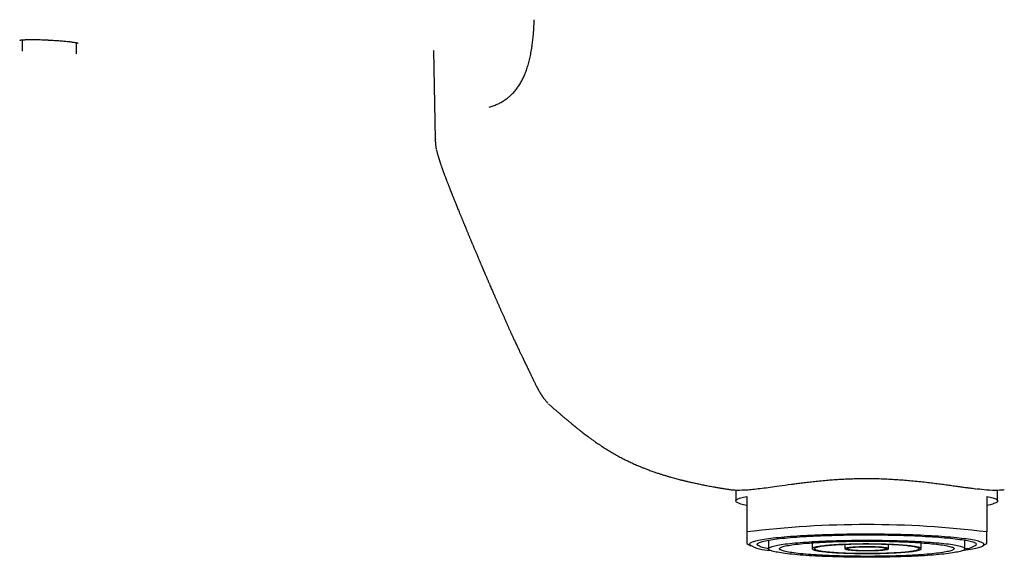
# Model space of a CAD drawing. Header units: millimetres. Extents: x 8 to 1894, y 12 to 2738.
# Tile 100 of 156: x 1014 to 1104, y 1530 to 1580. Entities that reach past the tile are written whole.
import ezdxf

# ---------------------------------------------------------------- set-up
doc = ezdxf.new("R2010")
doc.units = ezdxf.units.MM

msp = doc.modelspace()

# ---------------------------------------------------------------- linework, layer by layer
at = {"color": 7, "linetype": 'Continuous', "lineweight": 30}
for p, q in [((1014.061, 1577.821), (1014.055, 1576.959)), ((1016.438, 1577.807), (1016.596, 1577.798)), ((1019.034, 1576.531), (1019.027, 1577.559)), ((1014.055, 1576.96), (1014.054, 1576.8)), ((1051.789, 1576.853), (1051.936, 1568.682)), ((1051.945, 1568.682), (1051.948, 1568.66)), ((1052.055, 1567.702), (1052.089, 1567.549)), ((1062.316, 1544.46), (1062.643, 1544.159)), ((1062.649, 1544.158), (1062.646, 1544.161)), ((1079.506, 1536.567), (1079.506, 1535.562)), ((1080.506, 1535.98), (1080.506, 1532.714)), ((1102.506, 1535.98), (1102.506, 1532.714)), ((1103.506, 1535.562), (1103.506, 1536.562)), ((1080.506, 1531.648), (1080.88, 1531.436)), ((1082.506, 1531.967), (1082.506, 1531.179)), ((1085.908, 1531.677), (1085.92, 1531.676)), ((1085.92, 1531.676), (1086.238, 1531.704)), ((1086.506, 1531.723), (1086.506, 1531.179)), ((1089.506, 1531.559), (1089.506, 1531.179)), ((1093.506, 1531.179), (1093.506, 1531.559)), ((1096.506, 1531.179), (1096.506, 1531.723)), ((1096.774, 1531.704), (1097.091, 1531.676)), ((1097.091, 1531.676), (1097.104, 1531.677)), ((1100.506, 1531.179), (1100.506, 1531.967)), ((1102.131, 1531.436), (1102.506, 1531.648))]:
    msp.add_line(p, q, dxfattribs=at)
at = {"color": 7, "linetype": 'Continuous', "lineweight": 30, "flags": 128}
for points in [[(1080.506, 1535.144), (1080.348, 1535.177), (1080.203, 1535.211), (1080.072, 1535.245), (1079.954, 1535.279), (1079.849, 1535.314), (1079.758, 1535.349), (1079.681, 1535.384), (1079.618, 1535.419), (1079.569, 1535.455), (1079.534, 1535.491), (1079.513, 1535.526), (1079.506, 1535.562), (1079.513, 1535.598), (1079.534, 1535.634), (1079.569, 1535.67), (1079.618, 1535.705), (1079.681, 1535.741), (1079.758, 1535.776), (1079.849, 1535.811), (1079.954, 1535.845), (1080.072, 1535.88), (1080.203, 1535.914), (1080.348, 1535.947), (1080.506, 1535.98)], [(1102.506, 1535.98), (1102.663, 1535.947), (1102.808, 1535.914), (1102.94, 1535.88), (1103.058, 1535.845), (1103.162, 1535.811), (1103.253, 1535.776), (1103.33, 1535.741), (1103.393, 1535.705), (1103.442, 1535.67), (1103.477, 1535.634), (1103.499, 1535.598), (1103.506, 1535.562), (1103.499, 1535.526), (1103.477, 1535.491), (1103.442, 1535.455), (1103.393, 1535.419), (1103.33, 1535.384), (1103.253, 1535.349), (1103.162, 1535.314), (1103.058, 1535.279), (1102.94, 1535.245), (1102.808, 1535.211), (1102.663, 1535.177), (1102.506, 1535.144)], [(1100.381, 1531.049), (1100.424, 1531.054), (1100.633, 1531.083), (1100.831, 1531.111), (1101.017, 1531.141), (1101.191, 1531.171), (1101.352, 1531.202), (1101.501, 1531.233), (1101.636, 1531.264), (1101.759, 1531.296), (1101.868, 1531.328), (1101.964, 1531.361), (1102.047, 1531.394), (1102.116, 1531.427), (1102.171, 1531.46), (1102.212, 1531.494), (1102.24, 1531.527), (1102.254, 1531.561), (1102.254, 1531.594), (1102.24, 1531.628), (1102.212, 1531.662), (1102.171, 1531.695), (1102.116, 1531.728), (1102.047, 1531.761), (1101.964, 1531.794), (1101.868, 1531.827), (1101.759, 1531.859), (1101.636, 1531.891), (1101.501, 1531.922), (1101.352, 1531.953), (1101.191, 1531.984), (1101.017, 1532.014), (1100.831, 1532.044), (1100.633, 1532.072), (1100.424, 1532.101), (1100.203, 1532.128), (1099.97, 1532.155), (1099.727, 1532.181), (1099.473, 1532.207), (1099.209, 1532.231), (1098.935, 1532.255), (1098.651, 1532.278), (1098.358, 1532.299), (1098.056, 1532.32), (1097.746, 1532.34), (1097.428, 1532.359), (1097.102, 1532.377), (1096.769, 1532.394), (1096.429, 1532.41), (1096.083, 1532.425), (1095.731, 1532.439), (1095.373, 1532.452), (1095.011, 1532.463), (1094.643, 1532.474), (1094.272, 1532.483), (1093.898, 1532.491), (1093.52, 1532.498), (1093.14, 1532.504), (1092.757, 1532.508), (1092.373, 1532.511), (1091.988, 1532.514), (1091.602, 1532.514), (1091.216, 1532.514), (1090.831, 1532.513), (1090.446, 1532.51), (1090.063, 1532.506), (1089.681, 1532.501), (1089.302, 1532.495), (1088.926, 1532.487), (1088.553, 1532.478), (1088.184, 1532.469), (1087.819, 1532.458), (1087.459, 1532.446), (1087.104, 1532.432), (1086.755, 1532.418), (1086.412, 1532.403), (1086.075, 1532.386), (1085.745, 1532.369), (1085.423, 1532.35), (1085.109, 1532.331), (1084.803, 1532.31), (1084.506, 1532.289), (1084.217, 1532.266), (1083.938, 1532.243), (1083.669, 1532.219), (1083.41, 1532.194), (1083.161, 1532.168), (1082.924, 1532.142), (1082.697, 1532.115), (1082.481, 1532.087), (1082.277, 1532.058), (1082.085, 1532.029), (1081.905, 1531.999), (1081.738, 1531.969), (1081.583, 1531.938), (1081.441, 1531.907), (1081.312, 1531.875), (1081.196, 1531.843), (1081.093, 1531.811), (1081.004, 1531.778), (1080.928, 1531.745), (1080.866, 1531.712), (1080.818, 1531.678), (1080.783, 1531.645), (1080.763, 1531.611), (1080.756, 1531.578), (1080.756, 1531.578)], [(1082.506, 1531.188), (1082.36, 1531.214), (1082.212, 1531.244), (1082.076, 1531.275), (1081.953, 1531.305), (1081.844, 1531.336), (1081.748, 1531.368), (1081.665, 1531.4), (1081.596, 1531.432), (1081.541, 1531.464), (1081.499, 1531.496), (1081.471, 1531.529), (1081.457, 1531.561), (1081.457, 1531.594), (1081.471, 1531.626), (1081.499, 1531.659), (1081.541, 1531.691), (1081.596, 1531.723), (1081.665, 1531.755), (1081.748, 1531.787), (1081.844, 1531.819), (1081.953, 1531.85), (1082.076, 1531.88), (1082.212, 1531.911), (1082.36, 1531.941), (1082.522, 1531.97), (1082.695, 1531.999), (1082.881, 1532.027), (1083.079, 1532.055), (1083.288, 1532.082), (1083.509, 1532.108), (1083.741, 1532.134), (1083.983, 1532.158), (1084.236, 1532.182), (1084.499, 1532.205), (1084.772, 1532.228), (1085.054, 1532.249), (1085.344, 1532.27), (1085.644, 1532.289), (1085.951, 1532.308), (1086.266, 1532.325), (1086.589, 1532.341), (1086.918, 1532.357), (1087.254, 1532.371), (1087.595, 1532.384), (1087.942, 1532.397), (1088.294, 1532.407), (1088.65, 1532.417), (1089.01, 1532.426), (1089.373, 1532.433), (1089.74, 1532.44), (1090.109, 1532.445), (1090.48, 1532.449), (1090.852, 1532.452), (1091.225, 1532.453), (1091.599, 1532.453), (1091.973, 1532.452), (1092.345, 1532.45), (1092.717, 1532.447), (1093.087, 1532.443), (1093.455, 1532.437), (1093.82, 1532.43), (1094.182, 1532.422), (1094.54, 1532.413), (1094.894, 1532.402), (1095.243, 1532.391), (1095.588, 1532.378), (1095.926, 1532.364), (1096.259, 1532.349), (1096.584, 1532.333), (1096.903, 1532.316), (1097.215, 1532.298), (1097.518, 1532.279), (1097.813, 1532.259), (1098.1, 1532.239), (1098.377, 1532.217), (1098.645, 1532.194), (1098.903, 1532.17), (1099.151, 1532.146), (1099.388, 1532.121), (1099.614, 1532.095), (1099.829, 1532.068), (1100.033, 1532.041), (1100.225, 1532.013), (1100.404, 1531.985), (1100.572, 1531.955), (1100.727, 1531.926), (1100.869, 1531.896), (1100.998, 1531.865), (1101.114, 1531.834), (1101.217, 1531.803), (1101.307, 1531.771), (1101.382, 1531.739), (1101.445, 1531.707), (1101.493, 1531.675), (1101.528, 1531.643), (1101.549, 1531.61), (1101.556, 1531.578), (1101.556, 1531.578)], [(1082.506, 1531.179), (1082.513, 1531.21), (1082.533, 1531.241), (1082.568, 1531.271), (1082.616, 1531.302), (1082.679, 1531.332), (1082.754, 1531.362), (1082.844, 1531.392), (1082.946, 1531.421), (1083.062, 1531.451), (1083.191, 1531.479), (1083.332, 1531.507), (1083.487, 1531.535), (1083.653, 1531.562), (1083.832, 1531.589), (1084.022, 1531.615), (1084.224, 1531.64), (1084.438, 1531.665), (1084.662, 1531.688), (1084.897, 1531.711), (1085.142, 1531.734), (1085.396, 1531.755), (1085.661, 1531.776), (1085.934, 1531.795), (1086.216, 1531.814), (1086.505, 1531.831), (1086.803, 1531.848), (1087.108, 1531.863), (1087.42, 1531.878), (1087.738, 1531.891), (1088.061, 1531.904), (1088.391, 1531.915), (1088.724, 1531.925), (1089.063, 1531.934), (1089.405, 1531.942), (1089.75, 1531.948), (1090.098, 1531.954), (1090.448, 1531.958), (1090.799, 1531.961), (1091.152, 1531.963), (1091.506, 1531.963), (1091.859, 1531.963), (1092.212, 1531.961), (1092.563, 1531.958), (1092.914, 1531.954), (1093.261, 1531.948), (1093.607, 1531.942), (1093.949, 1531.934), (1094.287, 1531.925), (1094.621, 1531.915), (1094.95, 1531.904), (1095.274, 1531.891), (1095.592, 1531.878), (1095.903, 1531.863), (1096.208, 1531.848), (1096.506, 1531.831), (1096.796, 1531.814), (1097.077, 1531.795), (1097.351, 1531.776), (1097.615, 1531.755), (1097.87, 1531.734), (1098.115, 1531.711), (1098.349, 1531.688), (1098.573, 1531.665), (1098.787, 1531.64), (1098.989, 1531.615), (1099.179, 1531.589), (1099.358, 1531.562), (1099.525, 1531.535), (1099.679, 1531.507), (1099.821, 1531.479), (1099.949, 1531.451), (1100.065, 1531.421), (1100.168, 1531.392), (1100.257, 1531.362), (1100.333, 1531.332), (1100.395, 1531.302), (1100.443, 1531.271), (1100.478, 1531.241), (1100.499, 1531.21), (1100.506, 1531.179), (1100.499, 1531.148), (1100.478, 1531.117), (1100.443, 1531.087), (1100.395, 1531.056), (1100.333, 1531.026), (1100.257, 1530.996), (1100.168, 1530.966), (1100.065, 1530.937), (1099.949, 1530.908), (1099.821, 1530.879), (1099.679, 1530.851), (1099.525, 1530.823), (1099.358, 1530.796), (1099.179, 1530.769), (1098.989, 1530.743), (1098.787, 1530.718), (1098.573, 1530.693), (1098.349, 1530.67), (1098.115, 1530.647), (1097.87, 1530.624), (1097.615, 1530.603), (1097.351, 1530.583), (1097.077, 1530.563), (1096.796, 1530.544), (1096.506, 1530.527), (1096.208, 1530.51), (1095.903, 1530.495), (1095.592, 1530.48), (1095.274, 1530.467), (1094.95, 1530.454), (1094.621, 1530.443), (1094.287, 1530.433), (1093.949, 1530.424), (1093.607, 1530.416), (1093.261, 1530.41), (1092.914, 1530.404), (1092.563, 1530.4), (1092.212, 1530.397), (1091.859, 1530.395), (1091.506, 1530.395), (1091.152, 1530.395), (1090.799, 1530.397), (1090.448, 1530.4), (1090.098, 1530.404), (1089.75, 1530.41), (1089.405, 1530.416), (1089.063, 1530.424), (1088.724, 1530.433), (1088.391, 1530.443), (1088.061, 1530.454), (1087.738, 1530.467), (1087.42, 1530.48), (1087.108, 1530.495), (1086.803, 1530.51), (1086.505, 1530.527), (1086.216, 1530.544), (1085.934, 1530.563), (1085.661, 1530.583), (1085.396, 1530.603), (1085.142, 1530.624), (1084.897, 1530.647), (1084.662, 1530.67), (1084.438, 1530.693), (1084.224, 1530.718), (1084.022, 1530.743), (1083.832, 1530.769), (1083.653, 1530.796), (1083.487, 1530.823), (1083.332, 1530.851), (1083.191, 1530.879), (1083.062, 1530.908), (1082.946, 1530.937), (1082.844, 1530.966), (1082.754, 1530.996), (1082.679, 1531.026), (1082.616, 1531.056), (1082.568, 1531.087), (1082.533, 1531.117), (1082.513, 1531.148), (1082.506, 1531.179)], [(1083.506, 1531.179), (1083.513, 1531.208), (1083.533, 1531.237), (1083.568, 1531.266), (1083.616, 1531.295), (1083.678, 1531.323), (1083.754, 1531.351), (1083.843, 1531.379), (1083.945, 1531.407), (1084.06, 1531.434), (1084.188, 1531.461), (1084.329, 1531.487), (1084.482, 1531.513), (1084.648, 1531.538), (1084.825, 1531.563), (1085.014, 1531.587), (1085.214, 1531.61), (1085.425, 1531.632), (1085.647, 1531.654), (1085.878, 1531.675), (1086.12, 1531.695), (1086.37, 1531.714), (1086.63, 1531.732), (1086.898, 1531.749), (1087.174, 1531.765), (1087.458, 1531.78), (1087.748, 1531.795), (1088.045, 1531.808), (1088.348, 1531.82), (1088.657, 1531.831), (1088.97, 1531.84), (1089.288, 1531.849), (1089.61, 1531.856), (1089.935, 1531.863), (1090.262, 1531.868), (1090.592, 1531.872), (1090.924, 1531.874), (1091.256, 1531.876), (1091.589, 1531.876), (1091.922, 1531.875), (1092.254, 1531.873), (1092.584, 1531.87), (1092.913, 1531.865), (1093.239, 1531.86), (1093.563, 1531.853), (1093.883, 1531.845), (1094.198, 1531.836), (1094.509, 1531.825), (1094.815, 1531.814), (1095.115, 1531.801), (1095.409, 1531.788), (1095.696, 1531.773), (1095.976, 1531.757), (1096.248, 1531.741), (1096.512, 1531.723), (1096.767, 1531.704), (1097.013, 1531.685), (1097.25, 1531.664), (1097.477, 1531.643), (1097.693, 1531.621), (1097.899, 1531.598), (1098.093, 1531.575), (1098.276, 1531.55), (1098.448, 1531.526), (1098.607, 1531.5), (1098.754, 1531.474), (1098.889, 1531.448), (1099.01, 1531.421), (1099.119, 1531.393), (1099.215, 1531.365), (1099.297, 1531.337), (1099.366, 1531.309), (1099.421, 1531.28), (1099.462, 1531.251), (1099.49, 1531.223), (1099.504, 1531.194), (1099.504, 1531.165), (1099.49, 1531.136), (1099.462, 1531.107), (1099.421, 1531.078), (1099.366, 1531.049), (1099.297, 1531.021), (1099.215, 1530.993), (1099.119, 1530.965), (1099.01, 1530.938), (1098.889, 1530.911), (1098.754, 1530.884), (1098.607, 1530.858), (1098.448, 1530.833), (1098.276, 1530.808), (1098.093, 1530.783), (1097.899, 1530.76), (1097.693, 1530.737), (1097.477, 1530.715), (1097.25, 1530.694), (1097.013, 1530.673), (1096.767, 1530.654), (1096.512, 1530.635), (1096.248, 1530.618), (1095.976, 1530.601), (1095.696, 1530.585), (1095.409, 1530.57), (1095.115, 1530.557), (1094.815, 1530.544), (1094.509, 1530.533), (1094.198, 1530.522), (1093.883, 1530.513), (1093.563, 1530.505), (1093.239, 1530.498), (1092.913, 1530.493), (1092.584, 1530.488), (1092.254, 1530.485), (1091.922, 1530.483), (1091.589, 1530.482), (1091.256, 1530.482), (1090.924, 1530.484), (1090.592, 1530.486), (1090.262, 1530.49), (1089.935, 1530.495), (1089.61, 1530.502), (1089.288, 1530.509), (1088.97, 1530.518), (1088.657, 1530.528), (1088.348, 1530.538), (1088.045, 1530.55), (1087.748, 1530.563), (1087.458, 1530.578), (1087.174, 1530.593), (1086.898, 1530.609), (1086.63, 1530.626), (1086.37, 1530.644), (1086.12, 1530.663), (1085.878, 1530.683), (1085.647, 1530.704), (1085.425, 1530.726), (1085.214, 1530.748), (1085.014, 1530.772), (1084.825, 1530.795), (1084.648, 1530.82), (1084.482, 1530.845), (1084.329, 1530.871), (1084.188, 1530.897), (1084.06, 1530.924), (1083.945, 1530.951), (1083.843, 1530.979), (1083.754, 1531.007), (1083.678, 1531.035), (1083.616, 1531.064), (1083.568, 1531.092), (1083.533, 1531.121), (1083.513, 1531.15), (1083.506, 1531.179)], [(1096.506, 1531.179), (1096.499, 1531.202), (1096.478, 1531.225), (1096.443, 1531.248), (1096.395, 1531.27), (1096.332, 1531.293), (1096.257, 1531.315), (1096.168, 1531.336), (1096.066, 1531.358), (1095.952, 1531.378), (1095.825, 1531.399), (1095.686, 1531.418), (1095.535, 1531.437), (1095.373, 1531.455), (1095.201, 1531.473), (1095.018, 1531.489), (1094.825, 1531.505), (1094.623, 1531.52), (1094.412, 1531.534), (1094.194, 1531.546), (1093.967, 1531.558), (1093.734, 1531.569), (1093.495, 1531.579), (1093.25, 1531.587), (1093, 1531.595), (1092.747, 1531.601), (1092.489, 1531.606), (1092.229, 1531.61), (1091.967, 1531.613), (1091.704, 1531.614), (1091.44, 1531.615), (1091.176, 1531.614), (1090.913, 1531.612), (1090.652, 1531.608), (1090.393, 1531.604), (1090.137, 1531.598), (1089.885, 1531.591), (1089.638, 1531.583), (1089.396, 1531.574), (1089.16, 1531.564), (1088.93, 1531.553), (1088.707, 1531.54), (1088.492, 1531.527), (1088.286, 1531.512), (1088.089, 1531.497), (1087.901, 1531.481), (1087.723, 1531.464), (1087.556, 1531.446), (1087.399, 1531.428), (1087.255, 1531.408), (1087.122, 1531.389), (1087.001, 1531.368), (1086.893, 1531.347), (1086.797, 1531.326), (1086.715, 1531.304), (1086.646, 1531.282), (1086.591, 1531.259), (1086.549, 1531.236), (1086.521, 1531.214), (1086.507, 1531.191), (1086.507, 1531.168), (1086.521, 1531.145), (1086.549, 1531.122), (1086.591, 1531.099), (1086.646, 1531.076), (1086.715, 1531.054), (1086.797, 1531.032), (1086.893, 1531.011), (1087.001, 1530.99), (1087.122, 1530.97), (1087.255, 1530.95), (1087.399, 1530.93), (1087.556, 1530.912), (1087.723, 1530.894), (1087.901, 1530.877), (1088.089, 1530.861), (1088.286, 1530.846), (1088.492, 1530.831), (1088.707, 1530.818), (1088.93, 1530.806), (1089.16, 1530.794), (1089.396, 1530.784), (1089.638, 1530.775), (1089.885, 1530.767), (1090.137, 1530.76), (1090.393, 1530.754), (1090.652, 1530.75), (1090.913, 1530.746), (1091.176, 1530.744), (1091.44, 1530.743), (1091.704, 1530.744), (1091.967, 1530.745), (1092.229, 1530.748), (1092.489, 1530.752), (1092.747, 1530.757), (1093, 1530.763), (1093.25, 1530.771), (1093.495, 1530.779), (1093.734, 1530.789), (1093.967, 1530.8), (1094.194, 1530.812), (1094.412, 1530.824), (1094.623, 1530.838), (1094.825, 1530.853), (1095.018, 1530.869), (1095.201, 1530.885), (1095.373, 1530.903), (1095.535, 1530.921), (1095.686, 1530.94), (1095.825, 1530.959), (1095.952, 1530.98), (1096.066, 1531), (1096.168, 1531.022), (1096.257, 1531.043), (1096.332, 1531.065), (1096.395, 1531.088), (1096.443, 1531.11), (1096.478, 1531.133), (1096.499, 1531.156), (1096.506, 1531.179)], [(1096.306, 1531.179), (1096.299, 1531.201), (1096.278, 1531.224), (1096.243, 1531.246), (1096.195, 1531.268), (1096.134, 1531.29), (1096.059, 1531.312), (1095.97, 1531.333), (1095.869, 1531.353), (1095.756, 1531.373), (1095.63, 1531.393), (1095.492, 1531.412), (1095.343, 1531.43), (1095.183, 1531.448), (1095.012, 1531.465), (1094.831, 1531.481), (1094.64, 1531.496), (1094.44, 1531.51), (1094.232, 1531.523), (1094.016, 1531.536), (1093.793, 1531.547), (1093.563, 1531.557), (1093.328, 1531.566), (1093.087, 1531.574), (1092.841, 1531.581), (1092.592, 1531.587), (1092.339, 1531.591), (1092.084, 1531.594), (1091.828, 1531.596), (1091.57, 1531.597), (1091.312, 1531.597), (1091.055, 1531.596), (1090.799, 1531.593), (1090.545, 1531.589), (1090.294, 1531.584), (1090.047, 1531.578), (1089.804, 1531.57), (1089.565, 1531.562), (1089.332, 1531.552), (1089.106, 1531.541), (1088.886, 1531.53), (1088.674, 1531.517), (1088.47, 1531.503), (1088.275, 1531.488), (1088.089, 1531.473), (1087.913, 1531.456), (1087.747, 1531.439), (1087.592, 1531.421), (1087.449, 1531.403), (1087.317, 1531.383), (1087.197, 1531.363), (1087.09, 1531.343), (1086.995, 1531.322), (1086.913, 1531.301), (1086.845, 1531.279), (1086.79, 1531.257), (1086.749, 1531.235), (1086.721, 1531.213), (1086.707, 1531.19), (1086.707, 1531.168), (1086.721, 1531.145), (1086.749, 1531.123), (1086.79, 1531.101), (1086.845, 1531.079), (1086.913, 1531.057), (1086.995, 1531.036), (1087.09, 1531.015), (1087.197, 1530.995), (1087.317, 1530.975), (1087.449, 1530.955), (1087.592, 1530.937), (1087.747, 1530.919), (1087.913, 1530.902), (1088.089, 1530.885), (1088.275, 1530.87), (1088.47, 1530.855), (1088.674, 1530.841), (1088.886, 1530.828), (1089.106, 1530.817), (1089.332, 1530.806), (1089.565, 1530.796), (1089.804, 1530.788), (1090.047, 1530.78), (1090.294, 1530.774), (1090.545, 1530.769), (1090.799, 1530.765), (1091.055, 1530.763), (1091.312, 1530.761), (1091.57, 1530.761), (1091.828, 1530.762), (1092.084, 1530.764), (1092.339, 1530.767), (1092.592, 1530.772), (1092.841, 1530.777), (1093.087, 1530.784), (1093.328, 1530.792), (1093.563, 1530.801), (1093.793, 1530.811), (1094.016, 1530.822), (1094.232, 1530.835), (1094.44, 1530.848), (1094.64, 1530.862), (1094.831, 1530.877), (1095.012, 1530.893), (1095.183, 1530.91), (1095.343, 1530.928), (1095.492, 1530.946), (1095.63, 1530.965), (1095.756, 1530.985), (1095.869, 1531.005), (1095.97, 1531.025), (1096.059, 1531.047), (1096.134, 1531.068), (1096.195, 1531.09), (1096.243, 1531.112), (1096.278, 1531.134), (1096.299, 1531.157), (1096.306, 1531.179)], [(1093.506, 1531.179), (1093.499, 1531.194), (1093.478, 1531.208), (1093.443, 1531.222), (1093.394, 1531.236), (1093.333, 1531.25), (1093.258, 1531.263), (1093.171, 1531.276), (1093.073, 1531.287), (1092.964, 1531.298), (1092.844, 1531.309), (1092.715, 1531.318), (1092.577, 1531.326), (1092.432, 1531.334), (1092.281, 1531.34), (1092.124, 1531.345), (1091.962, 1531.349), (1091.798, 1531.351), (1091.631, 1531.353), (1091.464, 1531.353), (1091.297, 1531.352), (1091.131, 1531.35), (1090.968, 1531.347), (1090.808, 1531.342), (1090.654, 1531.337), (1090.506, 1531.33), (1090.364, 1531.322), (1090.231, 1531.313), (1090.106, 1531.304), (1089.992, 1531.293), (1089.888, 1531.282), (1089.795, 1531.269), (1089.714, 1531.257), (1089.646, 1531.243), (1089.591, 1531.229), (1089.549, 1531.215), (1089.521, 1531.201), (1089.507, 1531.186), (1089.507, 1531.172), (1089.521, 1531.157), (1089.549, 1531.143), (1089.591, 1531.129), (1089.646, 1531.115), (1089.714, 1531.102), (1089.795, 1531.089), (1089.888, 1531.077), (1089.992, 1531.065), (1090.106, 1531.055), (1090.231, 1531.045), (1090.364, 1531.036), (1090.506, 1531.028), (1090.654, 1531.021), (1090.808, 1531.016), (1090.968, 1531.011), (1091.131, 1531.008), (1091.297, 1531.006), (1091.464, 1531.005), (1091.631, 1531.005), (1091.798, 1531.007), (1091.962, 1531.009), (1092.124, 1531.013), (1092.281, 1531.018), (1092.432, 1531.025), (1092.577, 1531.032), (1092.715, 1531.04), (1092.844, 1531.05), (1092.964, 1531.06), (1093.073, 1531.071), (1093.171, 1531.083), (1093.258, 1531.095), (1093.333, 1531.108), (1093.394, 1531.122), (1093.443, 1531.136), (1093.478, 1531.15), (1093.499, 1531.164), (1093.506, 1531.179)], [(1093.306, 1531.179), (1093.299, 1531.193), (1093.277, 1531.207), (1093.243, 1531.22), (1093.194, 1531.233), (1093.132, 1531.246), (1093.058, 1531.258), (1092.971, 1531.27), (1092.873, 1531.281), (1092.764, 1531.291), (1092.646, 1531.3), (1092.518, 1531.309), (1092.383, 1531.316), (1092.24, 1531.322), (1092.092, 1531.327), (1091.939, 1531.331), (1091.783, 1531.334), (1091.625, 1531.336), (1091.466, 1531.336), (1091.307, 1531.335), (1091.15, 1531.333), (1090.995, 1531.329), (1090.844, 1531.325), (1090.699, 1531.319), (1090.56, 1531.313), (1090.428, 1531.305), (1090.305, 1531.296), (1090.191, 1531.286), (1090.088, 1531.276), (1089.995, 1531.264), (1089.915, 1531.252), (1089.846, 1531.24), (1089.791, 1531.227), (1089.749, 1531.213), (1089.721, 1531.2), (1089.707, 1531.186), (1089.707, 1531.172), (1089.721, 1531.158), (1089.749, 1531.145), (1089.791, 1531.131), (1089.846, 1531.118), (1089.915, 1531.106), (1089.995, 1531.094), (1090.088, 1531.082), (1090.191, 1531.072), (1090.305, 1531.062), (1090.428, 1531.053), (1090.56, 1531.046), (1090.699, 1531.039), (1090.844, 1531.033), (1090.995, 1531.029), (1091.15, 1531.025), (1091.307, 1531.023), (1091.466, 1531.022), (1091.625, 1531.023), (1091.783, 1531.024), (1091.939, 1531.027), (1092.092, 1531.031), (1092.24, 1531.036), (1092.383, 1531.042), (1092.518, 1531.049), (1092.646, 1531.058), (1092.764, 1531.067), (1092.873, 1531.077), (1092.971, 1531.088), (1093.058, 1531.1), (1093.132, 1531.112), (1093.194, 1531.125), (1093.243, 1531.138), (1093.277, 1531.151), (1093.299, 1531.165), (1093.306, 1531.179)]]:
    msp.add_lwpolyline(points, dxfattribs=at)
at = {"color": 7, "linetype": 'Continuous', "lineweight": 30}
for centre, radius, start, end in [((1091.506, 1444.117), 89.277, 82.92251, 97.07749), ((1082.499, 1534.17), 3.124, 236.08826, 272.41672), ((1100.517, 1532.766), 1.578, 269.58394, 311.14943)]:
    msp.add_arc(centre, radius, start, end, dxfattribs=at)
for points, knots in [([(1056.875, 1571.642), (1057.003, 1571.684), (1057.251, 1571.765), (1057.609, 1571.915), (1057.943, 1572.082), (1058.253, 1572.268), (1058.542, 1572.471), (1058.811, 1572.693), (1059.069, 1572.942), (1059.316, 1573.22), (1059.55, 1573.532), (1059.766, 1573.87), (1059.963, 1574.234), (1060.142, 1574.625), (1060.304, 1575.047), (1060.449, 1575.499), (1060.578, 1575.984), (1060.692, 1576.504), (1060.782, 1577.02), (1060.853, 1577.526), (1060.909, 1578.019), (1060.955, 1578.542), (1060.992, 1579.095), (1061.008, 1579.474), (1061.016, 1579.669)], [0, 0, 0, 0, 0.057873, 0.112024, 0.162858, 0.210754, 0.25608, 0.299194, 0.340451, 0.384106, 0.426417, 0.467861, 0.508924, 0.550093, 0.591855, 0.634692, 0.679082, 0.725497, 0.774408, 0.814901, 0.85746, 0.902328, 0.949753, 1, 1, 1, 1]), ([(1013.831, 1577.791), (1013.83, 1577.79), (1013.829, 1577.789), (1013.852, 1577.795), (1013.886, 1577.8), (1013.93, 1577.807), (1013.982, 1577.813), (1014.039, 1577.819), (1014.104, 1577.825), (1014.19, 1577.832), (1014.302, 1577.838), (1014.441, 1577.845), (1014.614, 1577.85), (1014.822, 1577.853), (1015.069, 1577.853), (1015.329, 1577.85), (1015.594, 1577.844), (1015.857, 1577.837), (1016.141, 1577.826), (1016.338, 1577.816), (1016.439, 1577.812)], [0, 0, 0, 0, 0.023116, 0.056194, 0.08657, 0.128515, 0.166047, 0.193402, 0.228421, 0.271093, 0.321398, 0.37932, 0.444862, 0.518053, 0.598931, 0.687521, 0.75905, 0.834935, 0.915216, 1, 1, 1, 1]), ([(1016.596, 1577.803), (1016.694, 1577.798), (1016.886, 1577.787), (1017.162, 1577.769), (1017.417, 1577.751), (1017.65, 1577.732), (1017.86, 1577.713), (1018.075, 1577.692), (1018.286, 1577.669), (1018.487, 1577.645), (1018.659, 1577.622), (1018.811, 1577.599), (1018.943, 1577.577), (1019.043, 1577.558), (1019.114, 1577.543), (1019.164, 1577.531), (1019.194, 1577.524), (1019.205, 1577.521), (1019.203, 1577.523), (1019.203, 1577.523)], [0, 0, 0, 0, 0.079302, 0.154364, 0.225194, 0.291764, 0.354044, 0.412013, 0.490863, 0.56006, 0.624897, 0.691449, 0.759675, 0.829488, 0.876873, 0.924883, 0.970275, 0.998877, 1, 1, 1, 1]), ([(1051.935, 1568.659), (1051.938, 1568.583), (1051.943, 1568.417), (1051.97, 1568.156), (1052.001, 1567.935), (1052.032, 1567.803), (1052.041, 1567.767)], [0, 0, 0, 0, 0.248831, 0.54029, 0.874617, 1, 1, 1, 1]), ([(1052.09, 1567.548), (1052.1, 1567.509), (1052.12, 1567.434), (1052.147, 1567.334), (1052.171, 1567.25), (1052.192, 1567.179), (1052.21, 1567.119), (1052.229, 1567.054), (1052.251, 1566.983), (1052.273, 1566.91), (1052.294, 1566.844), (1052.314, 1566.784), (1052.332, 1566.727), (1052.351, 1566.669), (1052.371, 1566.61), (1052.396, 1566.536), (1052.425, 1566.449), (1052.46, 1566.347), (1052.496, 1566.241), (1052.527, 1566.152), (1052.552, 1566.082), (1052.569, 1566.033), (1052.587, 1565.981), (1052.608, 1565.923), (1052.632, 1565.855), (1052.66, 1565.779), (1052.691, 1565.695), (1052.712, 1565.638), (1052.722, 1565.609)], [0, 0, 0, 0, 0.043733, 0.082197, 0.115449, 0.143538, 0.167932, 0.191487, 0.226981, 0.2604, 0.290458, 0.318739, 0.346487, 0.377537, 0.411496, 0.446408, 0.50339, 0.562167, 0.624244, 0.691592, 0.719498, 0.748224, 0.777852, 0.811655, 0.851356, 0.896966, 0.948505, 1, 1, 1, 1]), ([(1052.724, 1565.607), (1052.729, 1565.594), (1052.751, 1565.534), (1052.79, 1565.431), (1052.838, 1565.303), (1052.883, 1565.185), (1052.923, 1565.078), (1052.963, 1564.975), (1053.002, 1564.873), (1053.042, 1564.767), (1053.084, 1564.66), (1053.122, 1564.563), (1053.155, 1564.476), (1053.185, 1564.4), (1053.215, 1564.324), (1053.244, 1564.247), (1053.273, 1564.174), (1053.302, 1564.102), (1053.329, 1564.033), (1053.354, 1563.968), (1053.377, 1563.912), (1053.398, 1563.858), (1053.42, 1563.803), (1053.444, 1563.742), (1053.47, 1563.677), (1053.498, 1563.606), (1053.529, 1563.53), (1053.561, 1563.448), (1053.6, 1563.35), (1053.647, 1563.234), (1053.701, 1563.099), (1053.758, 1562.958), (1053.819, 1562.808), (1053.882, 1562.651), (1053.95, 1562.486), (1054.02, 1562.314), (1054.093, 1562.135), (1054.16, 1561.971), (1054.218, 1561.827), (1054.268, 1561.707), (1054.314, 1561.593), (1054.359, 1561.485), (1054.4, 1561.383), (1054.441, 1561.283), (1054.482, 1561.184), (1054.521, 1561.087), (1054.557, 1561), (1054.591, 1560.918), (1054.622, 1560.842), (1054.652, 1560.77), (1054.681, 1560.7), (1054.711, 1560.626), (1054.745, 1560.545), (1054.783, 1560.453), (1054.825, 1560.351), (1054.87, 1560.241), (1054.918, 1560.127), (1054.965, 1560.013), (1055.013, 1559.896), (1055.062, 1559.778), (1055.112, 1559.659), (1055.159, 1559.546), (1055.201, 1559.446), (1055.238, 1559.357), (1055.27, 1559.279), (1055.303, 1559.203), (1055.336, 1559.123), (1055.372, 1559.038), (1055.41, 1558.945), (1055.452, 1558.846), (1055.496, 1558.74), (1055.544, 1558.626), (1055.596, 1558.504), (1055.651, 1558.373), (1055.709, 1558.235), (1055.77, 1558.09), (1055.827, 1557.956), (1055.878, 1557.835), (1055.923, 1557.73), (1055.966, 1557.627), (1056.008, 1557.528), (1056.048, 1557.434), (1056.089, 1557.339), (1056.129, 1557.245), (1056.169, 1557.15), (1056.206, 1557.063), (1056.241, 1556.982), (1056.272, 1556.909), (1056.301, 1556.842), (1056.326, 1556.783), (1056.349, 1556.728), (1056.375, 1556.668), (1056.406, 1556.597), (1056.442, 1556.512), (1056.482, 1556.419), (1056.525, 1556.319), (1056.571, 1556.211), (1056.617, 1556.104), (1056.663, 1555.999), (1056.706, 1555.897), (1056.752, 1555.791), (1056.8, 1555.68), (1056.849, 1555.566), (1056.911, 1555.424), (1056.983, 1555.257), (1057.065, 1555.07), (1057.142, 1554.891), (1057.216, 1554.722), (1057.286, 1554.562), (1057.347, 1554.423), (1057.399, 1554.303), (1057.443, 1554.202), (1057.487, 1554.102), (1057.532, 1554.001), (1057.578, 1553.896), (1057.626, 1553.786), (1057.676, 1553.672), (1057.727, 1553.557), (1057.777, 1553.443), (1057.828, 1553.329), (1057.88, 1553.211), (1057.934, 1553.089), (1057.988, 1552.966), (1058.042, 1552.844), (1058.098, 1552.718), (1058.155, 1552.59), (1058.212, 1552.461), (1058.265, 1552.341), (1058.311, 1552.238), (1058.35, 1552.149), (1058.384, 1552.073), (1058.418, 1551.998), (1058.454, 1551.916), (1058.495, 1551.824), (1058.541, 1551.721), (1058.59, 1551.612), (1058.641, 1551.498), (1058.695, 1551.378), (1058.748, 1551.262), (1058.799, 1551.149), (1058.849, 1551.039), (1058.902, 1550.921), (1058.959, 1550.795), (1059.021, 1550.661), (1059.086, 1550.519), (1059.154, 1550.37), (1059.229, 1550.21), (1059.308, 1550.039), (1059.393, 1549.858), (1059.483, 1549.668), (1059.577, 1549.469), (1059.661, 1549.295), (1059.714, 1549.186), (1059.733, 1549.147)], [0, 0, 0, 0, 0.002273, 0.009989, 0.017143, 0.023735, 0.029766, 0.035237, 0.041132, 0.047109, 0.053247, 0.059544, 0.063832, 0.068191, 0.072621, 0.077119, 0.081436, 0.085412, 0.089661, 0.093438, 0.096742, 0.099574, 0.102864, 0.10644, 0.110332, 0.114541, 0.119068, 0.123912, 0.129073, 0.136681, 0.144767, 0.15329, 0.16225, 0.171823, 0.181848, 0.192325, 0.203256, 0.214639, 0.222299, 0.229682, 0.236667, 0.243254, 0.249443, 0.255234, 0.261659, 0.26751, 0.27279, 0.277624, 0.282255, 0.286613, 0.290786, 0.295156, 0.299968, 0.305661, 0.311869, 0.318592, 0.325738, 0.332728, 0.339461, 0.347066, 0.354314, 0.361205, 0.367738, 0.372707, 0.377448, 0.381981, 0.386778, 0.392034, 0.397644, 0.403696, 0.410191, 0.417128, 0.424647, 0.432625, 0.441062, 0.449959, 0.459314, 0.465688, 0.472221, 0.478555, 0.484602, 0.490361, 0.495833, 0.502019, 0.507792, 0.51315, 0.518095, 0.522626, 0.526672, 0.53032, 0.533568, 0.536704, 0.541427, 0.546631, 0.552316, 0.558481, 0.565127, 0.572253, 0.57819, 0.584423, 0.590953, 0.59778, 0.604882, 0.611921, 0.624045, 0.635597, 0.646577, 0.656985, 0.666821, 0.676085, 0.682658, 0.68891, 0.694906, 0.701103, 0.707586, 0.714355, 0.721411, 0.728753, 0.73559, 0.742659, 0.749958, 0.757488, 0.765247, 0.772875, 0.780134, 0.788669, 0.796629, 0.804014, 0.810824, 0.81577, 0.820361, 0.824842, 0.829567, 0.835514, 0.84181, 0.848455, 0.85545, 0.862793, 0.870506, 0.876757, 0.883493, 0.890716, 0.898424, 0.906619, 0.915301, 0.924469, 0.934124, 0.944761, 0.955935, 0.967645, 0.979893, 0.99268, 1, 1, 1, 1]), ([(1059.736, 1549.14), (1059.754, 1549.103), (1059.791, 1549.026), (1059.848, 1548.91), (1059.904, 1548.794), (1059.957, 1548.685), (1060.005, 1548.584), (1060.05, 1548.491), (1060.091, 1548.406), (1060.129, 1548.328), (1060.163, 1548.257), (1060.194, 1548.192), (1060.223, 1548.131), (1060.251, 1548.073), (1060.278, 1548.016), (1060.305, 1547.96), (1060.331, 1547.905), (1060.361, 1547.844), (1060.393, 1547.776), (1060.429, 1547.7), (1060.467, 1547.621), (1060.508, 1547.535), (1060.548, 1547.45), (1060.587, 1547.367), (1060.626, 1547.286), (1060.665, 1547.203), (1060.705, 1547.12), (1060.746, 1547.034), (1060.787, 1546.947), (1060.828, 1546.861), (1060.867, 1546.781), (1060.904, 1546.704), (1060.941, 1546.628), (1060.982, 1546.542), (1061.03, 1546.445), (1061.083, 1546.338), (1061.14, 1546.225), (1061.187, 1546.134), (1061.221, 1546.067), (1061.242, 1546.027), (1061.263, 1545.988), (1061.283, 1545.95), (1061.303, 1545.911), (1061.326, 1545.869), (1061.353, 1545.82), (1061.383, 1545.764), (1061.418, 1545.702), (1061.454, 1545.638), (1061.492, 1545.573), (1061.528, 1545.51), (1061.567, 1545.446), (1061.607, 1545.379), (1061.649, 1545.312), (1061.689, 1545.251), (1061.728, 1545.191), (1061.765, 1545.136), (1061.801, 1545.084), (1061.841, 1545.027), (1061.886, 1544.965), (1061.932, 1544.904), (1061.979, 1544.845), (1062.038, 1544.771), (1062.114, 1544.68), (1062.185, 1544.599), (1062.232, 1544.55), (1062.246, 1544.534)], [0, 0, 0, 0, 0.029451, 0.062833, 0.094169, 0.123461, 0.150708, 0.17548, 0.198282, 0.219113, 0.237975, 0.255191, 0.270776, 0.286016, 0.301001, 0.31573, 0.330204, 0.344422, 0.363898, 0.383121, 0.403603, 0.4256, 0.449113, 0.468653, 0.48913, 0.510547, 0.532011, 0.552297, 0.575171, 0.596321, 0.615746, 0.633452, 0.65103, 0.669698, 0.693102, 0.717773, 0.742746, 0.767915, 0.776812, 0.785342, 0.793505, 0.801302, 0.808739, 0.816973, 0.826841, 0.837327, 0.849196, 0.862137, 0.874258, 0.88525, 0.895114, 0.906885, 0.917048, 0.925615, 0.933112, 0.940408, 0.946346, 0.952523, 0.959879, 0.964036, 0.969229, 0.976148, 0.984825, 0.995301, 1, 1, 1, 1]), ([(1062.647, 1544.155), (1062.669, 1544.137), (1062.715, 1544.098), (1062.782, 1544.042), (1062.857, 1543.978), (1062.938, 1543.91), (1063.025, 1543.837), (1063.114, 1543.761), (1063.196, 1543.692), (1063.271, 1543.628), (1063.35, 1543.561), (1063.445, 1543.48), (1063.556, 1543.386), (1063.672, 1543.288), (1063.779, 1543.197), (1063.869, 1543.121), (1063.946, 1543.056), (1064.018, 1542.996), (1064.088, 1542.937), (1064.165, 1542.873), (1064.257, 1542.796), (1064.371, 1542.701), (1064.507, 1542.589), (1064.648, 1542.473), (1064.778, 1542.368), (1064.883, 1542.283), (1064.973, 1542.21), (1065.066, 1542.136), (1065.173, 1542.051), (1065.299, 1541.951), (1065.442, 1541.84), (1065.6, 1541.718), (1065.772, 1541.588), (1065.964, 1541.443), (1066.18, 1541.285), (1066.408, 1541.12), (1066.624, 1540.968), (1066.799, 1540.847), (1066.931, 1540.757), (1067.033, 1540.689), (1067.132, 1540.624), (1067.261, 1540.539), (1067.428, 1540.431), (1067.627, 1540.305), (1067.832, 1540.179), (1068.038, 1540.055), (1068.245, 1539.933), (1068.454, 1539.814), (1068.664, 1539.698), (1068.874, 1539.584), (1069.074, 1539.479), (1069.255, 1539.386), (1069.421, 1539.303), (1069.589, 1539.22), (1069.773, 1539.132), (1069.973, 1539.039), (1070.184, 1538.943), (1070.384, 1538.855), (1070.562, 1538.779), (1070.709, 1538.717), (1070.845, 1538.661), (1070.978, 1538.607), (1071.117, 1538.552), (1071.327, 1538.47), (1071.617, 1538.361), (1071.966, 1538.236), (1072.299, 1538.122), (1072.596, 1538.025), (1072.828, 1537.952), (1073.004, 1537.898), (1073.13, 1537.86), (1073.26, 1537.821), (1073.4, 1537.78), (1073.573, 1537.731), (1073.774, 1537.675), (1073.994, 1537.615), (1074.2, 1537.56), (1074.387, 1537.512), (1074.548, 1537.471), (1074.683, 1537.438), (1074.805, 1537.408), (1074.93, 1537.378), (1075.074, 1537.344), (1075.245, 1537.304), (1075.437, 1537.26), (1075.63, 1537.217), (1075.89, 1537.161), (1076.224, 1537.091), (1076.571, 1537.021), (1076.853, 1536.967), (1077.073, 1536.925), (1077.294, 1536.884), (1077.498, 1536.848), (1077.678, 1536.816), (1077.852, 1536.785), (1078.017, 1536.757), (1078.175, 1536.731), (1078.328, 1536.706), (1078.493, 1536.679), (1078.66, 1536.652), (1078.812, 1536.628), (1078.913, 1536.612), (1078.962, 1536.605), (1078.969, 1536.604)], [0, 0, 0, 0, 0.005667, 0.012162, 0.018517, 0.025011, 0.031674, 0.038313, 0.044611, 0.050206, 0.056046, 0.063197, 0.071665, 0.080813, 0.088783, 0.095158, 0.100391, 0.105442, 0.110344, 0.115382, 0.121415, 0.129267, 0.13839, 0.148571, 0.157349, 0.164031, 0.169248, 0.174857, 0.181668, 0.189678, 0.198742, 0.208547, 0.219076, 0.230327, 0.243778, 0.258096, 0.271307, 0.282187, 0.28911, 0.294611, 0.3, 0.30642, 0.317368, 0.329224, 0.341088, 0.352961, 0.364844, 0.376828, 0.388819, 0.400819, 0.41251, 0.422765, 0.431679, 0.440918, 0.451581, 0.463195, 0.475142, 0.48742, 0.497098, 0.505295, 0.512423, 0.520167, 0.528417, 0.536686, 0.556413, 0.577705, 0.596202, 0.613376, 0.629311, 0.636472, 0.643773, 0.65126, 0.659052, 0.668143, 0.6817, 0.694913, 0.707111, 0.718254, 0.727834, 0.735694, 0.742227, 0.74974, 0.758276, 0.76855, 0.780637, 0.792626, 0.803334, 0.828074, 0.853528, 0.866705, 0.880281, 0.894761, 0.907503, 0.917931, 0.928708, 0.940552, 0.949128, 0.958558, 0.96933, 0.980829, 0.990654, 0.998574, 1, 1, 1, 1]), ([(1084.612, 1537.09), (1084.746, 1537.109), (1085.036, 1537.149), (1085.506, 1537.21), (1086.028, 1537.275), (1086.588, 1537.34), (1087.185, 1537.403), (1087.783, 1537.458), (1088.376, 1537.505), (1088.959, 1537.544), (1089.568, 1537.576), (1090.202, 1537.601), (1090.864, 1537.618), (1091.314, 1537.62), (1091.543, 1537.621)], [0, 0, 0, 0, 0.0651885, 0.1414272, 0.2214963, 0.3054057, 0.3931616, 0.4846327, 0.5635424, 0.6450059, 0.7291756, 0.8162403, 0.9064267, 1, 1, 1, 1]), ([(1091.543, 1537.621), (1091.791, 1537.62), (1092.278, 1537.617), (1092.997, 1537.594), (1093.689, 1537.562), (1094.355, 1537.521), (1094.991, 1537.473), (1095.637, 1537.416), (1096.287, 1537.352), (1096.935, 1537.281), (1097.54, 1537.209), (1098.104, 1537.137), (1098.648, 1537.065), (1099.168, 1536.994), (1099.661, 1536.924), (1100.108, 1536.861), (1100.509, 1536.806), (1100.866, 1536.758), (1101.182, 1536.718), (1101.407, 1536.691), (1101.524, 1536.678), (1101.552, 1536.675)], [0, 0, 0, 0, 0.06421, 0.126583, 0.187128, 0.245857, 0.302785, 0.357929, 0.421773, 0.483114, 0.54199, 0.598436, 0.652483, 0.710199, 0.764949, 0.816438, 0.864582, 0.909442, 0.950345, 0.988152, 1, 1, 1, 1]), ([(1078.97, 1536.605), (1078.973, 1536.604), (1079.064, 1536.579), (1079.584, 1536.548), (1080.538, 1536.574), (1081.86, 1536.715), (1083.211, 1536.908), (1084.197, 1537.046), (1084.568, 1537.097)], [0, 0, 0, 0, 0.007547, 0.222857, 0.438765, 0.65483, 0.870265, 1, 1, 1, 1]), ([(1101.613, 1536.684), (1101.917, 1536.65), (1102.674, 1536.564), (1103.493, 1536.55), (1104.022, 1536.579), (1104.113, 1536.604), (1104.116, 1536.605)], [0, 0, 0, 0, 0.247419, 0.617824, 0.986589, 1, 1, 1, 1]), ([(1080.506, 1532.714), (1080.506, 1532.634), (1080.506, 1532.473), (1080.506, 1532.262), (1080.506, 1532.077), (1080.506, 1531.923), (1080.506, 1531.801), (1080.506, 1531.713), (1080.506, 1531.658), (1080.506, 1531.652), (1080.506, 1531.648)], [0, 0, 0, 0, 0.123129, 0.246538, 0.370102, 0.494931, 0.619967, 0.746166, 0.873067, 1, 1, 1, 1]), ([(1102.506, 1531.65), (1102.506, 1531.649), (1102.506, 1531.644), (1102.506, 1531.665), (1102.506, 1531.718), (1102.506, 1531.81), (1102.506, 1531.934), (1102.506, 1532.089), (1102.506, 1532.27), (1102.506, 1532.477), (1102.506, 1532.635), (1102.506, 1532.714)], [0, 0, 0, 0, 0.011112, 0.137098, 0.263311, 0.390226, 0.517377, 0.637725, 0.758076, 0.879036, 1, 1, 1, 1])]:
    msp.add_open_spline(points, degree=3, knots=knots, dxfattribs=at)

doc.saveas('drawing.dxf')
